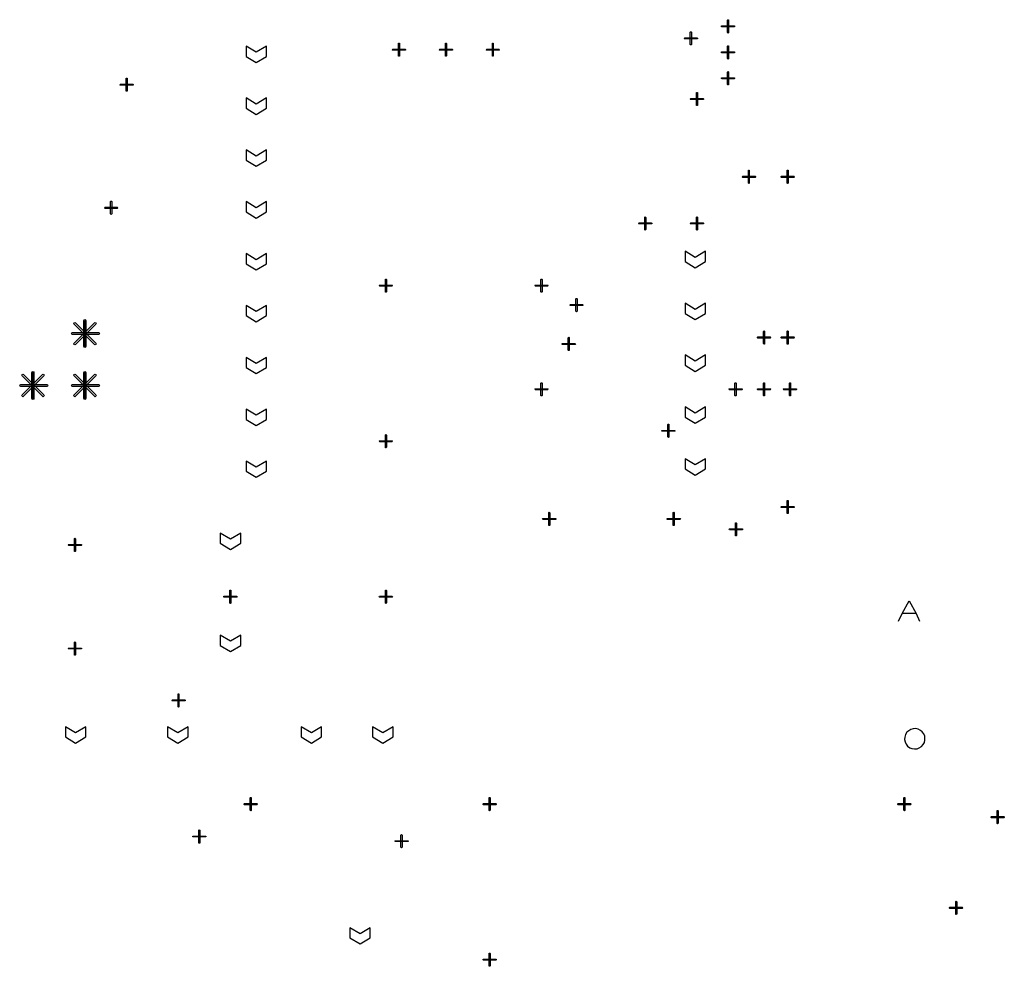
# Model space of a CAD drawing. Extents: x -658 to 530, y -320 to 521.
# Tile 19 of 28: x 100 to 237, y 121 to 252. Entities that reach past the tile are written whole.
import ezdxf

# ---------------------------------------------------------------- set-up
doc = ezdxf.new("R2010")
doc.units = 0
doc.layers.add('1', color=1, linetype='CONTINUOUS')

msp = doc.modelspace()

# ---------------------------------------------------------------- linework, layer by layer
at = {"layer": '1'}
for p, q in [((197.43, 251.53), (197.45, 251.58)), ((197.45, 251.48), (197.43, 251.53)), ((197.45, 251.58), (197.5, 251.6)), ((197.5, 251.45), (197.45, 251.48)), ((197.5, 251.6), (199.2, 251.6)), ((199.2, 251.45), (197.5, 251.45)), ((198.28, 252.38), (198.3, 252.43)), ((198.28, 250.68), (198.28, 252.38)), ((198.3, 252.43), (198.35, 252.45)), ((198.35, 252.45), (198.4, 252.43)), ((198.4, 252.43), (198.4, 252.38)), ((198.4, 252.38), (198.4, 250.68)), ((199.2, 251.6), (199.25, 251.58)), ((199.25, 251.48), (199.2, 251.45)), ((199.25, 251.58), (199.25, 251.53)), ((199.25, 251.53), (199.25, 251.48)), ((192.25, 249.85), (192.28, 249.9)), ((192.28, 249.8), (192.25, 249.85)), ((192.28, 249.9), (192.33, 249.93)), ((192.33, 249.78), (192.28, 249.8)), ((192.33, 249.93), (194.03, 249.93)), ((194.03, 249.78), (192.33, 249.78)), ((193.1, 250.7), (193.13, 250.75)), ((193.1, 249), (193.1, 250.7)), ((193.13, 250.75), (193.18, 250.78)), ((193.18, 250.78), (193.23, 250.75)), ((193.23, 250.75), (193.25, 250.7)), ((193.25, 250.7), (193.25, 249)), ((194.03, 249.93), (194.08, 249.9)), ((194.08, 249.8), (194.03, 249.78)), ((194.08, 249.9), (194.1, 249.85)), ((194.1, 249.85), (194.08, 249.8)), ((198.3, 250.63), (198.28, 250.68)), ((198.35, 250.6), (198.3, 250.63)), ((198.4, 250.63), (198.35, 250.6)), ((198.4, 250.68), (198.4, 250.63)), ((132.95, 247.93), (131.53, 248.78)), ((131.53, 248.78), (131.53, 247.35)), ((134.35, 248.78), (132.95, 247.93)), ((134.35, 247.35), (134.35, 248.78)), ((152.65, 249.13), (152.68, 249.18)), ((152.65, 247.43), (152.65, 249.13)), ((152.68, 249.18), (152.73, 249.2)), ((152.73, 249.2), (152.78, 249.18)), ((152.78, 249.18), (152.8, 249.13)), ((152.8, 249.13), (152.8, 247.43)), ((159.15, 249.13), (159.18, 249.18)), ((159.15, 247.43), (159.15, 249.13)), ((159.18, 249.18), (159.23, 249.2)), ((159.23, 249.2), (159.28, 249.18)), ((159.28, 249.18), (159.3, 249.13)), ((159.3, 249.13), (159.3, 247.43)), ((165.68, 249.18), (165.73, 249.2)), ((165.68, 249.13), (165.68, 249.18)), ((165.68, 247.43), (165.68, 249.13)), ((165.73, 249.2), (165.78, 249.18)), ((165.78, 249.18), (165.8, 249.13)), ((165.8, 249.13), (165.8, 247.43)), ((193.13, 248.95), (193.1, 249)), ((193.18, 248.95), (193.13, 248.95)), ((193.23, 248.95), (193.18, 248.95)), ((193.25, 249), (193.23, 248.95)), ((198.28, 248.78), (198.3, 248.83)), ((198.28, 247.08), (198.28, 248.78)), ((198.3, 248.83), (198.35, 248.85)), ((198.35, 248.85), (198.4, 248.83)), ((198.4, 248.83), (198.4, 248.78)), ((198.4, 248.78), (198.4, 247.08)), ((131.53, 247.35), (132.95, 246.5)), ((132.95, 246.5), (134.35, 247.35)), ((151.8, 248.28), (151.83, 248.33)), ((151.83, 248.23), (151.8, 248.28)), ((151.83, 248.33), (151.88, 248.35)), ((151.88, 248.23), (151.83, 248.23)), ((151.88, 248.35), (153.58, 248.35)), ((153.58, 248.23), (151.88, 248.23)), ((152.68, 247.38), (152.65, 247.43)), ((152.73, 247.38), (152.68, 247.38)), ((152.78, 247.38), (152.73, 247.38)), ((152.8, 247.43), (152.78, 247.38)), ((153.58, 248.35), (153.63, 248.33)), ((153.63, 248.23), (153.58, 248.23)), ((153.63, 248.33), (153.65, 248.28)), ((153.65, 248.28), (153.63, 248.23)), ((158.3, 248.28), (158.33, 248.33)), ((158.33, 248.23), (158.3, 248.28)), ((158.33, 248.33), (158.38, 248.35)), ((158.38, 248.23), (158.33, 248.23)), ((158.38, 248.35), (160.08, 248.35)), ((160.08, 248.23), (158.38, 248.23)), ((159.18, 247.38), (159.15, 247.43)), ((159.23, 247.38), (159.18, 247.38)), ((159.28, 247.38), (159.23, 247.38)), ((159.3, 247.43), (159.28, 247.38)), ((160.08, 248.35), (160.13, 248.33)), ((160.13, 248.23), (160.08, 248.23)), ((160.13, 248.33), (160.15, 248.28)), ((160.15, 248.28), (160.13, 248.23)), ((164.83, 248.28), (164.85, 248.33)), ((164.85, 248.23), (164.83, 248.28)), ((164.85, 248.33), (164.9, 248.35)), ((164.9, 248.23), (164.85, 248.23)), ((164.9, 248.35), (166.58, 248.35)), ((166.58, 248.23), (164.9, 248.23)), ((165.68, 247.38), (165.68, 247.43)), ((165.73, 247.38), (165.68, 247.38)), ((165.78, 247.38), (165.73, 247.38)), ((165.8, 247.43), (165.78, 247.38)), ((166.58, 248.35), (166.63, 248.33)), ((166.63, 248.23), (166.58, 248.23)), ((166.63, 248.33), (166.65, 248.28)), ((166.65, 248.28), (166.63, 248.23)), ((197.43, 247.93), (197.45, 247.98)), ((197.45, 247.88), (197.43, 247.93)), ((197.45, 247.98), (197.5, 248)), ((197.5, 247.85), (197.45, 247.88)), ((197.5, 248), (199.2, 248)), ((199.2, 247.85), (197.5, 247.85)), ((198.3, 247.03), (198.28, 247.08)), ((198.35, 247), (198.3, 247.03)), ((198.4, 247.03), (198.35, 247)), ((198.4, 247.08), (198.4, 247.03)), ((199.2, 248), (199.25, 247.98)), ((199.25, 247.88), (199.2, 247.85)), ((199.25, 247.98), (199.25, 247.93)), ((199.25, 247.93), (199.25, 247.88)), ((114.9, 244.28), (114.93, 244.33)), ((114.93, 244.33), (114.98, 244.35)), ((114.98, 244.35), (115.03, 244.33)), ((115.03, 244.33), (115.05, 244.28)), ((197.43, 244.33), (197.45, 244.38)), ((197.45, 244.28), (197.43, 244.33)), ((197.45, 244.38), (197.5, 244.4)), ((197.5, 244.4), (199.2, 244.4)), ((198.28, 245.18), (198.3, 245.23)), ((198.28, 243.48), (198.28, 245.18)), ((198.3, 245.23), (198.35, 245.25)), ((198.35, 245.25), (198.4, 245.23)), ((198.4, 245.23), (198.4, 245.18)), ((198.4, 245.18), (198.4, 243.48)), ((199.2, 244.4), (199.25, 244.38)), ((199.25, 244.38), (199.25, 244.33)), ((199.25, 244.33), (199.25, 244.28)), ((114.05, 243.43), (114.08, 243.48)), ((114.08, 243.38), (114.05, 243.43)), ((114.08, 243.48), (114.13, 243.5)), ((114.13, 243.38), (114.08, 243.38)), ((114.13, 243.5), (115.83, 243.5)), ((115.83, 243.38), (114.13, 243.38)), ((114.9, 242.58), (114.9, 244.28)), ((115.05, 244.28), (115.05, 242.58)), ((115.83, 243.5), (115.88, 243.48)), ((115.88, 243.38), (115.83, 243.38)), ((115.88, 243.48), (115.9, 243.43)), ((115.9, 243.43), (115.88, 243.38)), ((197.5, 244.25), (197.45, 244.28)), ((199.2, 244.25), (197.5, 244.25)), ((198.3, 243.43), (198.28, 243.48)), ((198.35, 243.43), (198.3, 243.43)), ((198.4, 243.43), (198.35, 243.43)), ((198.4, 243.48), (198.4, 243.43)), ((199.25, 244.28), (199.2, 244.25)), ((114.93, 242.53), (114.9, 242.58)), ((114.98, 242.53), (114.93, 242.53)), ((115.03, 242.53), (114.98, 242.53)), ((115.05, 242.58), (115.03, 242.53)), ((132.95, 240.75), (131.53, 241.6)), ((131.53, 241.6), (131.53, 240.18)), ((134.35, 241.6), (132.95, 240.75)), ((134.35, 240.18), (134.35, 241.6)), ((193.95, 242.3), (193.98, 242.35)), ((193.95, 240.6), (193.95, 242.3)), ((193.98, 242.35), (194.03, 242.38)), ((194.03, 242.38), (194.08, 242.35)), ((194.08, 242.35), (194.1, 242.3)), ((194.1, 242.3), (194.1, 240.6)), ((193.1, 241.45), (193.13, 241.5)), ((193.13, 241.4), (193.1, 241.45)), ((193.13, 241.5), (193.18, 241.53)), ((193.18, 241.4), (193.13, 241.4)), ((193.18, 241.53), (194.88, 241.53)), ((194.88, 241.4), (193.18, 241.4)), ((193.98, 240.55), (193.95, 240.6)), ((194.03, 240.55), (193.98, 240.55)), ((194.08, 240.55), (194.03, 240.55)), ((194.1, 240.6), (194.08, 240.55)), ((194.88, 241.53), (194.93, 241.5)), ((194.93, 241.4), (194.88, 241.4)), ((194.93, 241.5), (194.95, 241.45)), ((194.95, 241.45), (194.93, 241.4)), ((131.53, 240.18), (132.95, 239.33)), ((132.95, 239.33), (134.35, 240.18)), ((132.95, 233.55), (131.53, 234.4)), ((131.53, 234.4), (131.53, 233)), ((134.35, 234.4), (132.95, 233.55)), ((134.35, 233), (134.35, 234.4)), ((131.53, 233), (132.95, 232.15)), ((132.95, 232.15), (134.35, 233)), ((200.3, 230.68), (200.33, 230.73)), ((200.33, 230.63), (200.3, 230.68)), ((200.33, 230.73), (200.38, 230.75)), ((200.38, 230.75), (202.08, 230.75)), ((201.15, 231.53), (201.18, 231.58)), ((201.15, 229.83), (201.15, 231.53)), ((201.18, 231.58), (201.23, 231.6)), ((201.23, 231.6), (201.28, 231.58)), ((201.28, 231.58), (201.28, 231.53)), ((201.28, 231.53), (201.28, 229.83)), ((202.08, 230.75), (202.13, 230.73)), ((202.13, 230.73), (202.13, 230.68)), ((202.13, 230.68), (202.13, 230.63)), ((205.68, 230.68), (205.7, 230.73)), ((205.7, 230.63), (205.68, 230.68)), ((205.7, 230.73), (205.75, 230.75)), ((205.75, 230.75), (207.45, 230.75)), ((206.53, 231.53), (206.55, 231.58)), ((206.53, 229.83), (206.53, 231.53)), ((206.55, 231.58), (206.6, 231.6)), ((206.6, 231.6), (206.65, 231.58)), ((206.65, 231.58), (206.68, 231.53)), ((206.68, 231.53), (206.68, 229.83)), ((207.45, 230.75), (207.5, 230.73)), ((207.5, 230.73), (207.53, 230.68)), ((207.53, 230.68), (207.5, 230.63)), ((200.38, 230.6), (200.33, 230.63)), ((202.08, 230.6), (200.38, 230.6)), ((201.18, 229.78), (201.15, 229.83)), ((201.23, 229.75), (201.18, 229.78)), ((201.28, 229.78), (201.23, 229.75)), ((201.28, 229.83), (201.28, 229.78)), ((202.13, 230.63), (202.08, 230.6)), ((205.75, 230.6), (205.7, 230.63)), ((207.45, 230.6), (205.75, 230.6)), ((206.55, 229.78), (206.53, 229.83)), ((206.6, 229.75), (206.55, 229.78)), ((206.65, 229.78), (206.6, 229.75)), ((206.68, 229.83), (206.65, 229.78)), ((207.5, 230.63), (207.45, 230.6)), ((112.75, 227.23), (112.78, 227.28)), ((112.75, 225.53), (112.75, 227.23)), ((112.78, 227.28), (112.83, 227.28)), ((112.83, 227.28), (112.88, 227.28)), ((112.88, 227.28), (112.9, 227.23)), ((112.9, 227.23), (112.9, 225.53)), ((132.95, 226.38), (131.53, 227.23)), ((131.53, 227.23), (131.53, 225.8)), ((134.35, 227.23), (132.95, 226.38)), ((134.35, 225.8), (134.35, 227.23)), ((111.9, 226.38), (111.93, 226.43)), ((111.93, 226.33), (111.9, 226.38)), ((111.93, 226.43), (111.98, 226.45)), ((111.98, 226.3), (111.93, 226.33)), ((111.98, 226.45), (113.68, 226.45)), ((113.68, 226.3), (111.98, 226.3)), ((112.78, 225.48), (112.75, 225.53)), ((112.83, 225.45), (112.78, 225.48)), ((112.88, 225.48), (112.83, 225.45)), ((112.9, 225.53), (112.88, 225.48)), ((113.68, 226.45), (113.73, 226.43)), ((113.73, 226.33), (113.68, 226.3)), ((113.73, 226.43), (113.75, 226.38)), ((113.75, 226.38), (113.73, 226.33)), ((131.53, 225.8), (132.95, 224.95)), ((132.95, 224.95), (134.35, 225.8)), ((185.93, 224.2), (185.95, 224.25)), ((185.95, 224.15), (185.93, 224.2)), ((185.95, 224.25), (186, 224.28)), ((186, 224.15), (185.95, 224.15)), ((186, 224.28), (187.7, 224.28)), ((187.7, 224.15), (186, 224.15)), ((186.78, 225.05), (186.8, 225.1)), ((186.78, 223.38), (186.78, 225.05)), ((186.8, 225.1), (186.85, 225.13)), ((186.85, 225.13), (186.9, 225.1)), ((186.9, 225.1), (186.93, 225.05)), ((186.93, 225.05), (186.93, 223.38)), ((187.7, 224.28), (187.75, 224.25)), ((187.75, 224.15), (187.7, 224.15)), ((187.75, 224.25), (187.75, 224.2)), ((187.75, 224.2), (187.75, 224.15)), ((193.1, 224.2), (193.13, 224.25)), ((193.13, 224.15), (193.1, 224.2)), ((193.13, 224.25), (193.18, 224.28)), ((193.18, 224.15), (193.13, 224.15)), ((193.18, 224.28), (194.88, 224.28)), ((194.88, 224.15), (193.18, 224.15)), ((193.95, 225.05), (193.98, 225.1)), ((193.95, 223.38), (193.95, 225.05)), ((193.98, 225.1), (194.03, 225.13)), ((194.03, 225.13), (194.08, 225.1)), ((194.08, 225.1), (194.1, 225.05)), ((194.1, 225.05), (194.1, 223.38)), ((194.88, 224.28), (194.93, 224.25)), ((194.93, 224.15), (194.88, 224.15)), ((194.93, 224.25), (194.95, 224.2)), ((194.95, 224.2), (194.93, 224.15)), ((186.8, 223.33), (186.78, 223.38)), ((186.85, 223.3), (186.8, 223.33)), ((186.9, 223.33), (186.85, 223.3)), ((186.93, 223.38), (186.9, 223.33)), ((193.98, 223.33), (193.95, 223.38)), ((194.03, 223.3), (193.98, 223.33)), ((194.08, 223.33), (194.03, 223.3)), ((194.1, 223.38), (194.08, 223.33)), ((132.95, 219.18), (131.53, 220.03)), ((131.53, 220.03), (131.53, 218.63)), ((134.35, 220.03), (132.95, 219.18)), ((134.35, 218.63), (134.35, 220.03)), ((193.8, 219.5), (192.4, 220.35)), ((192.4, 220.35), (192.4, 218.93)), ((195.23, 220.35), (193.8, 219.5)), ((195.23, 218.93), (195.23, 220.35)), ((131.53, 218.63), (132.95, 217.78)), ((132.95, 217.78), (134.35, 218.63)), ((192.4, 218.93), (193.8, 218.08)), ((193.8, 218.08), (195.23, 218.93)), ((150, 215.6), (150.03, 215.65)), ((150.03, 215.65), (150.08, 215.65)), ((150.08, 215.65), (151.75, 215.65)), ((150.85, 216.48), (150.9, 216.5)), ((150.85, 216.43), (150.85, 216.48)), ((150.85, 214.75), (150.85, 216.43)), ((150.9, 216.5), (150.95, 216.48)), ((150.95, 216.48), (150.98, 216.43)), ((150.98, 216.43), (150.98, 214.75)), ((151.75, 215.65), (151.8, 215.65)), ((151.8, 215.65), (151.83, 215.6)), ((171.55, 215.6), (171.58, 215.65)), ((171.58, 215.65), (171.63, 215.65)), ((171.63, 215.65), (173.33, 215.65)), ((172.4, 216.43), (172.43, 216.48)), ((172.4, 214.75), (172.4, 216.43)), ((172.43, 216.48), (172.48, 216.5)), ((172.48, 216.5), (172.53, 216.48)), ((172.53, 216.48), (172.55, 216.43)), ((172.55, 216.43), (172.55, 214.75)), ((173.33, 215.65), (173.38, 215.65)), ((173.38, 215.65), (173.4, 215.6)), ((150.03, 215.55), (150, 215.6)), ((150.08, 215.53), (150.03, 215.55)), ((151.75, 215.53), (150.08, 215.53)), ((150.85, 214.7), (150.85, 214.75)), ((150.9, 214.68), (150.85, 214.7)), ((150.95, 214.7), (150.9, 214.68)), ((150.98, 214.75), (150.95, 214.7)), ((151.8, 215.55), (151.75, 215.53)), ((151.83, 215.6), (151.8, 215.55)), ((171.58, 215.55), (171.55, 215.6)), ((171.63, 215.53), (171.58, 215.55)), ((173.33, 215.53), (171.63, 215.53)), ((172.43, 214.7), (172.4, 214.75)), ((172.48, 214.68), (172.43, 214.7)), ((172.53, 214.7), (172.48, 214.68)), ((172.55, 214.75), (172.53, 214.7)), ((173.38, 215.55), (173.33, 215.53)), ((173.4, 215.6), (173.38, 215.55)), ((176.4, 212.9), (176.43, 212.95)), ((176.43, 212.95), (176.48, 212.98)), ((176.48, 212.98), (178.18, 212.98)), ((177.25, 213.75), (177.28, 213.8)), ((177.25, 212.05), (177.25, 213.75)), ((177.28, 213.8), (177.33, 213.83)), ((177.33, 213.83), (177.38, 213.8)), ((177.38, 213.8), (177.4, 213.75)), ((177.4, 213.75), (177.4, 212.05)), ((178.18, 212.98), (178.23, 212.95)), ((178.23, 212.95), (178.25, 212.9)), ((193.8, 212.3), (192.4, 213.15)), ((192.4, 213.15), (192.4, 211.75)), ((195.23, 213.15), (193.8, 212.3)), ((195.23, 211.75), (195.23, 213.15)), ((132.95, 212), (131.53, 212.85)), ((131.53, 212.85), (131.53, 211.43)), ((134.35, 212.85), (132.95, 212)), ((134.35, 211.43), (134.35, 212.85)), ((176.43, 212.85), (176.4, 212.9)), ((176.48, 212.83), (176.43, 212.85)), ((178.18, 212.83), (176.48, 212.83)), ((177.28, 212), (177.25, 212.05)), ((177.33, 211.98), (177.28, 212)), ((177.38, 212), (177.33, 211.98)), ((177.4, 212.05), (177.38, 212)), ((178.23, 212.85), (178.18, 212.83)), ((178.25, 212.9), (178.23, 212.85)), ((192.4, 211.75), (193.8, 210.9)), ((193.8, 210.9), (195.23, 211.75)), ((107.63, 210.35), (107.68, 210.45)), ((107.68, 210.25), (107.63, 210.35)), ((107.68, 210.45), (107.78, 210.5)), ((107.68, 207.63), (110.5, 210.45)), ((110.5, 207.43), (107.68, 210.25)), ((107.78, 210.5), (107.88, 210.45)), ((107.88, 210.45), (110.7, 207.63)), ((110.7, 210.25), (107.88, 207.43)), ((109.05, 210.73), (109.08, 210.83)), ((109.05, 207.15), (109.05, 210.73)), ((109.08, 210.83), (109.18, 210.88)), ((109.18, 210.88), (109.28, 210.83)), ((109.18, 207.15), (109.18, 210.73)), ((109.18, 207.15), (109.18, 210.73)), ((109.18, 207.15), (109.18, 210.73)), ((109.28, 210.83), (109.33, 210.73)), ((109.33, 210.73), (109.33, 207.15)), ((110.5, 210.45), (110.6, 210.5)), ((110.6, 210.5), (110.7, 210.45)), ((110.7, 210.45), (110.73, 210.35)), ((110.73, 210.35), (110.7, 210.25)), ((131.53, 211.43), (132.95, 210.58)), ((132.95, 210.58), (134.35, 211.43)), ((107.35, 208.95), (107.38, 209.05)), ((107.38, 208.85), (107.35, 208.95)), ((107.38, 209.05), (107.48, 209.08)), ((107.48, 208.8), (107.38, 208.85)), ((107.48, 209.08), (111.08, 209.08)), ((111.08, 209.08), (111.18, 209.05)), ((111.18, 208.85), (111.08, 208.8)), ((111.18, 209.05), (111.23, 208.95)), ((111.23, 208.95), (111.18, 208.85)), ((203.25, 209.25), (203.28, 209.3)), ((203.25, 207.55), (203.25, 209.25)), ((203.28, 209.3), (203.33, 209.33)), ((203.33, 209.33), (203.38, 209.3)), ((203.38, 209.3), (203.4, 209.25)), ((203.4, 209.25), (203.4, 207.55)), ((206.53, 209.25), (206.55, 209.3)), ((206.53, 207.55), (206.53, 209.25)), ((206.55, 209.3), (206.6, 209.33)), ((206.6, 209.33), (206.65, 209.3)), ((206.65, 209.3), (206.68, 209.25)), ((206.68, 209.25), (206.68, 207.55)), ((111.08, 208.8), (107.48, 208.8)), ((107.63, 207.53), (107.68, 207.63)), ((107.68, 207.43), (107.63, 207.53)), ((110.7, 207.63), (110.73, 207.53)), ((110.73, 207.53), (110.7, 207.43)), ((175.33, 207.5), (175.35, 207.55)), ((175.35, 207.45), (175.33, 207.5)), ((175.35, 207.55), (175.4, 207.58)), ((175.4, 207.43), (175.35, 207.45)), ((175.4, 207.58), (177.1, 207.58)), ((176.18, 208.35), (176.2, 208.4)), ((176.18, 206.65), (176.18, 208.35)), ((176.2, 208.4), (176.25, 208.43)), ((176.25, 208.43), (176.3, 208.4)), ((176.3, 208.4), (176.33, 208.35)), ((176.33, 208.35), (176.33, 206.65)), ((177.1, 207.58), (177.15, 207.55)), ((177.15, 207.45), (177.1, 207.43)), ((177.15, 207.55), (177.18, 207.5)), ((177.18, 207.5), (177.15, 207.45)), ((202.4, 208.4), (202.43, 208.45)), ((202.43, 208.35), (202.4, 208.4)), ((202.43, 208.45), (202.48, 208.48)), ((202.48, 208.33), (202.43, 208.35)), ((202.48, 208.48), (204.18, 208.48)), ((204.18, 208.33), (202.48, 208.33)), ((203.28, 207.5), (203.25, 207.55)), ((203.33, 207.48), (203.28, 207.5)), ((203.38, 207.5), (203.33, 207.48)), ((203.4, 207.55), (203.38, 207.5)), ((204.18, 208.48), (204.23, 208.45)), ((204.23, 208.35), (204.18, 208.33)), ((204.23, 208.45), (204.25, 208.4)), ((204.25, 208.4), (204.23, 208.35)), ((205.68, 208.4), (205.7, 208.45)), ((205.7, 208.35), (205.68, 208.4)), ((205.7, 208.45), (205.75, 208.48)), ((205.75, 208.33), (205.7, 208.35)), ((205.75, 208.48), (207.45, 208.48)), ((207.45, 208.33), (205.75, 208.33)), ((206.55, 207.5), (206.53, 207.55)), ((206.6, 207.48), (206.55, 207.5)), ((206.65, 207.5), (206.6, 207.48)), ((206.68, 207.55), (206.65, 207.5)), ((207.45, 208.48), (207.5, 208.45)), ((207.5, 208.35), (207.45, 208.33)), ((207.5, 208.45), (207.53, 208.4)), ((207.53, 208.4), (207.5, 208.35)), ((107.78, 207.38), (107.68, 207.43)), ((107.88, 207.43), (107.78, 207.38)), ((109.08, 207.05), (109.05, 207.15)), ((109.18, 207), (109.08, 207.05)), ((109.28, 207.05), (109.18, 207)), ((109.33, 207.15), (109.28, 207.05)), ((110.6, 207.38), (110.5, 207.43)), ((110.7, 207.43), (110.6, 207.38)), ((177.1, 207.43), (175.4, 207.43)), ((176.2, 206.6), (176.18, 206.65)), ((176.25, 206.58), (176.2, 206.6)), ((176.3, 206.6), (176.25, 206.58)), ((176.33, 206.65), (176.3, 206.6)), ((132.95, 204.8), (131.53, 205.65)), ((131.53, 205.65), (131.53, 204.25)), ((134.35, 205.65), (132.95, 204.8)), ((134.35, 204.25), (134.35, 205.65)), ((193.8, 205.13), (192.4, 205.98)), ((192.4, 205.98), (192.4, 204.55)), ((195.23, 205.98), (193.8, 205.13)), ((195.23, 204.55), (195.23, 205.98)), ((101.85, 203.55), (101.9, 203.65)), ((101.85, 199.95), (101.85, 203.55)), ((101.9, 203.65), (102, 203.7)), ((102, 203.7), (102.1, 203.65)), ((102, 199.95), (102, 203.55)), ((102, 199.95), (102, 203.55)), ((102, 199.95), (102, 203.55)), ((102.1, 203.65), (102.13, 203.55)), ((102.13, 203.55), (102.13, 199.95)), ((109.05, 203.55), (109.08, 203.65)), ((109.05, 199.95), (109.05, 203.55)), ((109.08, 203.65), (109.18, 203.7)), ((109.18, 203.7), (109.28, 203.65)), ((109.18, 199.95), (109.18, 203.55)), ((109.18, 199.95), (109.18, 203.55)), ((109.18, 199.95), (109.18, 203.55)), ((109.28, 203.65), (109.33, 203.55)), ((109.33, 203.55), (109.33, 199.95)), ((131.53, 204.25), (132.95, 203.4)), ((132.95, 203.4), (134.35, 204.25)), ((192.4, 204.55), (193.8, 203.7)), ((193.8, 203.7), (195.23, 204.55)), ((100.45, 203.18), (100.48, 203.28)), ((100.48, 203.08), (100.45, 203.18)), ((100.48, 203.28), (100.58, 203.3)), ((100.48, 200.45), (103.3, 203.28)), ((103.3, 200.25), (100.48, 203.08)), ((100.58, 203.3), (100.68, 203.28)), ((100.68, 203.28), (103.5, 200.45)), ((103.5, 203.07), (100.68, 200.25)), ((103.3, 203.28), (103.4, 203.3)), ((103.4, 203.3), (103.5, 203.28)), ((103.5, 203.28), (103.55, 203.18)), ((103.55, 203.18), (103.5, 203.07)), ((107.63, 203.18), (107.68, 203.28)), ((107.68, 203.08), (107.63, 203.18)), ((107.68, 203.28), (107.78, 203.3)), ((107.68, 200.45), (110.5, 203.28)), ((110.5, 200.25), (107.68, 203.08)), ((107.78, 203.3), (107.88, 203.28)), ((107.88, 203.28), (110.7, 200.45)), ((110.7, 203.07), (107.88, 200.25)), ((110.5, 203.28), (110.6, 203.3)), ((110.6, 203.3), (110.7, 203.28)), ((110.7, 203.28), (110.73, 203.18)), ((110.73, 203.18), (110.7, 203.07)), ((172.4, 202.08), (172.43, 202.13)), ((172.4, 200.38), (172.4, 202.08)), ((172.43, 202.13), (172.48, 202.13)), ((172.48, 202.13), (172.53, 202.13)), ((172.53, 202.13), (172.55, 202.08)), ((172.55, 202.08), (172.55, 200.38)), ((199.3, 202.08), (199.33, 202.13)), ((199.3, 200.38), (199.3, 202.08)), ((199.33, 202.13), (199.38, 202.13)), ((199.38, 202.13), (199.43, 202.13)), ((199.43, 202.13), (199.45, 202.08)), ((199.45, 202.08), (199.45, 200.38)), ((203.25, 202.08), (203.28, 202.13)), ((203.25, 200.38), (203.25, 202.08)), ((203.28, 202.13), (203.33, 202.13)), ((203.33, 202.13), (203.38, 202.13)), ((203.38, 202.13), (203.4, 202.08)), ((203.4, 202.08), (203.4, 200.38)), ((206.85, 202.08), (206.88, 202.13)), ((206.85, 200.38), (206.85, 202.08)), ((206.88, 202.13), (206.93, 202.13)), ((206.93, 202.13), (206.98, 202.13)), ((206.98, 202.13), (206.98, 202.08)), ((206.98, 202.08), (206.98, 200.38)), ((100.15, 201.75), (100.2, 201.85)), ((100.2, 201.65), (100.15, 201.75)), ((100.2, 201.85), (100.3, 201.9)), ((100.3, 201.6), (100.2, 201.65)), ((100.3, 201.9), (103.9, 201.9)), ((103.9, 201.6), (100.3, 201.6)), ((103.9, 201.9), (104, 201.85)), ((104, 201.65), (103.9, 201.6)), ((104, 201.85), (104.03, 201.75)), ((104.03, 201.75), (104, 201.65)), ((107.35, 201.75), (107.38, 201.85)), ((107.38, 201.65), (107.35, 201.75)), ((107.38, 201.85), (107.48, 201.9)), ((107.48, 201.6), (107.38, 201.65)), ((107.48, 201.9), (111.08, 201.9)), ((111.08, 201.6), (107.48, 201.6)), ((111.08, 201.9), (111.18, 201.85)), ((111.18, 201.65), (111.08, 201.6)), ((111.18, 201.85), (111.23, 201.75)), ((111.23, 201.75), (111.18, 201.65)), ((171.55, 201.23), (171.58, 201.28)), ((171.58, 201.18), (171.55, 201.23)), ((171.58, 201.28), (171.63, 201.28)), ((171.63, 201.15), (171.58, 201.18)), ((171.63, 201.28), (173.33, 201.28)), ((173.33, 201.15), (171.63, 201.15)), ((173.33, 201.28), (173.38, 201.28)), ((173.38, 201.18), (173.33, 201.15)), ((173.38, 201.28), (173.4, 201.23)), ((173.4, 201.23), (173.38, 201.18)), ((198.45, 201.23), (198.48, 201.28)), ((198.48, 201.18), (198.45, 201.23)), ((198.48, 201.28), (198.53, 201.28)), ((198.53, 201.15), (198.48, 201.18)), ((198.53, 201.28), (200.23, 201.28)), ((200.23, 201.15), (198.53, 201.15)), ((200.23, 201.28), (200.28, 201.28)), ((200.28, 201.18), (200.23, 201.15)), ((200.28, 201.28), (200.3, 201.23)), ((200.3, 201.23), (200.28, 201.18)), ((202.4, 201.23), (202.43, 201.28)), ((202.43, 201.18), (202.4, 201.23)), ((202.43, 201.28), (202.48, 201.28)), ((202.48, 201.15), (202.43, 201.18)), ((202.48, 201.28), (204.18, 201.28)), ((204.18, 201.15), (202.48, 201.15)), ((204.18, 201.28), (204.23, 201.28)), ((204.23, 201.18), (204.18, 201.15)), ((204.23, 201.28), (204.25, 201.23)), ((204.25, 201.23), (204.23, 201.18)), ((206, 201.23), (206.03, 201.28)), ((206.03, 201.18), (206, 201.23)), ((206.03, 201.28), (206.08, 201.28)), ((206.08, 201.15), (206.03, 201.18)), ((206.08, 201.28), (207.78, 201.28)), ((207.78, 201.15), (206.08, 201.15)), ((207.78, 201.28), (207.83, 201.28)), ((207.83, 201.18), (207.78, 201.15)), ((207.83, 201.28), (207.83, 201.23)), ((207.83, 201.23), (207.83, 201.18)), ((100.45, 200.35), (100.48, 200.45)), ((100.48, 200.25), (100.45, 200.35)), ((100.58, 200.2), (100.48, 200.25)), ((100.68, 200.25), (100.58, 200.2)), ((101.9, 199.85), (101.85, 199.95)), ((102, 199.83), (101.9, 199.85)), ((102.1, 199.85), (102, 199.83)), ((102.13, 199.95), (102.1, 199.85)), ((103.4, 200.2), (103.3, 200.25)), ((103.5, 200.25), (103.4, 200.2)), ((103.5, 200.45), (103.55, 200.35)), ((103.55, 200.35), (103.5, 200.25)), ((107.63, 200.35), (107.68, 200.45)), ((107.68, 200.25), (107.63, 200.35)), ((107.78, 200.2), (107.68, 200.25)), ((107.88, 200.25), (107.78, 200.2)), ((109.08, 199.85), (109.05, 199.95)), ((109.18, 199.83), (109.08, 199.85)), ((109.28, 199.85), (109.18, 199.83)), ((109.33, 199.95), (109.28, 199.85)), ((110.6, 200.2), (110.5, 200.25)), ((110.7, 200.25), (110.6, 200.2)), ((110.7, 200.45), (110.73, 200.35)), ((110.73, 200.35), (110.7, 200.25)), ((172.43, 200.33), (172.4, 200.38)), ((172.48, 200.3), (172.43, 200.33)), ((172.53, 200.33), (172.48, 200.3)), ((172.55, 200.38), (172.53, 200.33)), ((199.33, 200.33), (199.3, 200.38)), ((199.38, 200.3), (199.33, 200.33)), ((199.43, 200.33), (199.38, 200.3)), ((199.45, 200.38), (199.43, 200.33)), ((203.28, 200.33), (203.25, 200.38)), ((203.33, 200.3), (203.28, 200.33)), ((203.38, 200.33), (203.33, 200.3)), ((203.4, 200.38), (203.38, 200.33)), ((206.88, 200.33), (206.85, 200.38)), ((206.93, 200.3), (206.88, 200.33)), ((206.98, 200.33), (206.93, 200.3)), ((206.98, 200.38), (206.98, 200.33)), ((132.95, 197.63), (131.53, 198.48)), ((131.53, 198.48), (131.53, 197.05)), ((134.35, 198.48), (132.95, 197.63)), ((134.35, 197.05), (134.35, 198.48)), ((193.8, 197.93), (192.4, 198.78)), ((192.4, 198.78), (192.4, 197.38)), ((195.23, 198.78), (193.8, 197.93)), ((195.23, 197.38), (195.23, 198.78)), ((131.53, 197.05), (132.95, 196.2)), ((132.95, 196.2), (134.35, 197.05)), ((192.4, 197.38), (193.8, 196.53)), ((193.8, 196.53), (195.23, 197.38)), ((189.15, 195.48), (189.18, 195.53)), ((189.18, 195.43), (189.15, 195.48)), ((189.18, 195.53), (189.23, 195.53)), ((189.23, 195.4), (189.18, 195.43)), ((189.23, 195.53), (190.93, 195.53)), ((190.93, 195.4), (189.23, 195.4)), ((190, 196.33), (190.03, 196.38)), ((190, 194.63), (190, 196.33)), ((190.03, 196.38), (190.08, 196.38)), ((190.08, 196.38), (190.13, 196.38)), ((190.13, 196.38), (190.15, 196.33)), ((190.15, 196.33), (190.15, 194.63)), ((190.93, 195.53), (190.98, 195.53)), ((190.98, 195.43), (190.93, 195.4)), ((190.98, 195.53), (191, 195.48)), ((191, 195.48), (190.98, 195.43)), ((150, 194.03), (150.03, 194.08)), ((150.03, 193.98), (150, 194.03)), ((150.03, 194.08), (150.08, 194.1)), ((150.08, 193.95), (150.03, 193.98)), ((150.08, 194.1), (151.75, 194.1)), ((151.75, 193.95), (150.08, 193.95)), ((150.85, 194.93), (150.9, 194.95)), ((150.85, 194.88), (150.85, 194.93)), ((150.85, 193.18), (150.85, 194.88)), ((150.9, 194.95), (150.95, 194.93)), ((150.95, 194.93), (150.98, 194.88)), ((150.98, 194.88), (150.98, 193.18)), ((151.75, 194.1), (151.8, 194.08)), ((151.8, 193.98), (151.75, 193.95)), ((151.8, 194.08), (151.83, 194.03)), ((151.83, 194.03), (151.8, 193.98)), ((190.03, 194.58), (190, 194.63)), ((190.08, 194.55), (190.03, 194.58)), ((190.13, 194.58), (190.08, 194.55)), ((190.15, 194.63), (190.13, 194.58)), ((150.85, 193.13), (150.85, 193.18)), ((150.9, 193.1), (150.85, 193.13)), ((150.95, 193.13), (150.9, 193.1)), ((150.98, 193.18), (150.95, 193.13)), ((132.95, 190.43), (131.53, 191.28)), ((131.53, 191.28), (131.53, 189.88)), ((134.35, 191.28), (132.95, 190.43)), ((134.35, 189.88), (134.35, 191.28)), ((193.8, 190.75), (192.4, 191.6)), ((192.4, 191.6), (192.4, 190.18)), ((195.23, 191.6), (193.8, 190.75)), ((195.23, 190.18), (195.23, 191.6)), ((131.53, 189.88), (132.95, 189.03)), ((132.95, 189.03), (134.35, 189.88)), ((192.4, 190.18), (193.8, 189.33)), ((193.8, 189.33), (195.23, 190.18)), ((206.53, 185.75), (206.55, 185.8)), ((206.53, 184.08), (206.53, 185.75)), ((206.55, 185.8), (206.6, 185.83)), ((206.6, 185.83), (206.65, 185.8)), ((206.65, 185.8), (206.68, 185.75)), ((206.68, 185.75), (206.68, 184.08)), ((205.68, 184.9), (205.7, 184.95)), ((205.7, 184.85), (205.68, 184.9)), ((205.7, 184.95), (205.75, 184.98)), ((205.75, 184.85), (205.7, 184.85)), ((205.75, 184.98), (207.45, 184.98)), ((207.45, 184.85), (205.75, 184.85)), ((207.45, 184.98), (207.5, 184.95)), ((207.5, 184.85), (207.45, 184.85)), ((207.5, 184.95), (207.53, 184.9)), ((207.53, 184.9), (207.5, 184.85)), ((172.63, 183.25), (172.65, 183.3)), ((172.65, 183.2), (172.63, 183.25)), ((172.65, 183.3), (172.7, 183.33)), ((172.7, 183.18), (172.65, 183.2)), ((172.7, 183.33), (174.4, 183.33)), ((174.4, 183.18), (172.7, 183.18)), ((173.48, 184.1), (173.5, 184.15)), ((173.48, 182.4), (173.48, 184.1)), ((173.5, 184.15), (173.55, 184.18)), ((173.55, 184.18), (173.6, 184.15)), ((173.6, 184.15), (173.63, 184.1)), ((173.63, 184.1), (173.63, 182.4)), ((174.4, 183.33), (174.45, 183.3)), ((174.45, 183.2), (174.4, 183.18)), ((174.45, 183.3), (174.48, 183.25)), ((174.48, 183.25), (174.45, 183.2)), ((189.88, 183.25), (189.9, 183.3)), ((189.9, 183.2), (189.88, 183.25)), ((189.9, 183.3), (189.95, 183.33)), ((189.95, 183.18), (189.9, 183.2)), ((189.95, 183.33), (191.65, 183.33)), ((191.65, 183.18), (189.95, 183.18)), ((190.73, 184.1), (190.75, 184.15)), ((190.73, 182.4), (190.73, 184.1)), ((190.75, 184.15), (190.8, 184.18)), ((190.8, 184.18), (190.85, 184.15)), ((190.85, 184.15), (190.88, 184.1)), ((190.88, 184.1), (190.88, 182.4)), ((191.65, 183.33), (191.7, 183.3)), ((191.7, 183.2), (191.65, 183.18)), ((191.7, 183.3), (191.73, 183.25)), ((191.73, 183.25), (191.7, 183.2)), ((206.55, 184.03), (206.53, 184.08)), ((206.6, 184), (206.55, 184.03)), ((206.65, 184.03), (206.6, 184)), ((206.68, 184.08), (206.65, 184.03)), ((173.5, 182.35), (173.48, 182.4)), ((173.55, 182.33), (173.5, 182.35)), ((173.6, 182.35), (173.55, 182.33)), ((173.63, 182.4), (173.6, 182.35)), ((190.75, 182.35), (190.73, 182.4)), ((190.8, 182.33), (190.75, 182.35)), ((190.85, 182.35), (190.8, 182.33)), ((190.88, 182.4), (190.85, 182.35)), ((198.5, 181.83), (198.53, 181.88)), ((198.53, 181.75), (198.5, 181.83)), ((198.53, 181.88), (198.58, 181.88)), ((198.58, 181.75), (198.53, 181.75)), ((198.58, 181.88), (200.28, 181.88)), ((200.28, 181.75), (198.58, 181.75)), ((199.35, 182.65), (199.38, 182.7)), ((199.35, 180.98), (199.35, 182.65)), ((199.38, 182.7), (199.43, 182.73)), ((199.43, 182.73), (199.48, 182.7)), ((199.48, 182.7), (199.5, 182.65)), ((199.5, 182.65), (199.5, 180.98)), ((200.28, 181.88), (200.33, 181.88)), ((200.33, 181.75), (200.28, 181.75)), ((200.33, 181.88), (200.35, 181.83)), ((200.35, 181.83), (200.33, 181.75)), ((107.73, 180.5), (107.75, 180.55)), ((107.73, 178.8), (107.73, 180.5)), ((107.75, 180.55), (107.8, 180.58)), ((107.8, 180.58), (107.85, 180.55)), ((107.85, 180.55), (107.88, 180.5)), ((107.88, 180.5), (107.88, 178.8)), ((129.35, 180.45), (127.95, 181.3)), ((127.95, 181.3), (127.95, 179.88)), ((130.78, 181.3), (129.35, 180.45)), ((130.78, 179.88), (130.78, 181.3)), ((199.38, 180.93), (199.35, 180.98)), ((199.43, 180.9), (199.38, 180.93)), ((199.48, 180.93), (199.43, 180.9)), ((199.5, 180.98), (199.48, 180.93)), ((106.88, 179.65), (106.9, 179.7)), ((106.9, 179.6), (106.88, 179.65)), ((106.9, 179.7), (106.95, 179.73)), ((106.95, 179.58), (106.9, 179.6)), ((106.95, 179.73), (108.65, 179.73)), ((108.65, 179.58), (106.95, 179.58)), ((107.75, 178.75), (107.73, 178.8)), ((107.88, 178.8), (107.85, 178.75)), ((108.65, 179.73), (108.7, 179.7)), ((108.7, 179.6), (108.65, 179.58)), ((108.7, 179.7), (108.73, 179.65)), ((108.73, 179.65), (108.7, 179.6)), ((127.95, 179.88), (129.35, 179.03)), ((129.35, 179.03), (130.78, 179.88)), ((107.8, 178.73), (107.75, 178.75)), ((107.85, 178.75), (107.8, 178.73)), ((129.28, 173.33), (129.3, 173.38)), ((129.28, 171.63), (129.28, 173.33)), ((129.3, 173.38), (129.35, 173.4)), ((129.35, 173.4), (129.4, 173.38)), ((129.4, 173.38), (129.43, 173.33)), ((129.43, 173.33), (129.43, 171.63)), ((150.85, 173.38), (150.9, 173.4)), ((150.85, 173.33), (150.85, 173.38)), ((150.85, 171.63), (150.85, 173.33)), ((150.9, 173.4), (150.95, 173.38)), ((150.95, 173.38), (150.98, 173.33)), ((150.98, 173.33), (150.98, 171.63)), ((128.43, 172.48), (128.45, 172.53)), ((128.45, 172.43), (128.43, 172.48)), ((128.45, 172.53), (128.5, 172.55)), ((128.5, 172.4), (128.45, 172.43)), ((128.5, 172.55), (130.2, 172.55)), ((130.2, 172.4), (128.5, 172.4)), ((130.2, 172.55), (130.25, 172.53)), ((130.25, 172.43), (130.2, 172.4)), ((130.25, 172.53), (130.28, 172.48)), ((130.28, 172.48), (130.25, 172.43)), ((150, 172.48), (150.03, 172.53)), ((150.03, 172.43), (150, 172.48)), ((150.03, 172.53), (150.08, 172.55)), ((150.08, 172.4), (150.03, 172.43)), ((150.08, 172.55), (151.75, 172.55)), ((151.75, 172.4), (150.08, 172.4)), ((151.75, 172.55), (151.8, 172.53)), ((151.8, 172.43), (151.75, 172.4)), ((151.8, 172.53), (151.83, 172.48)), ((151.83, 172.48), (151.8, 172.43)), ((129.3, 171.58), (129.28, 171.63)), ((129.35, 171.55), (129.3, 171.58)), ((129.4, 171.58), (129.35, 171.55)), ((129.43, 171.63), (129.4, 171.58)), ((150.85, 171.58), (150.85, 171.63)), ((150.9, 171.55), (150.85, 171.58)), ((150.95, 171.58), (150.9, 171.55)), ((150.98, 171.63), (150.95, 171.58)), ((222.45, 170.13), (223.43, 171.9)), ((223.43, 171.9), (224.4, 170.13)), ((221.98, 169.08), (222.45, 170.13)), ((224.4, 170.13), (222.45, 170.13)), ((224.4, 170.13), (224.88, 169.08)), ((129.35, 166.3), (127.95, 167.15)), ((127.95, 167.15), (127.95, 165.73)), ((130.78, 167.15), (129.35, 166.3)), ((130.78, 165.73), (130.78, 167.15)), ((106.88, 165.28), (106.9, 165.33)), ((106.9, 165.23), (106.88, 165.28)), ((106.9, 165.33), (106.95, 165.35)), ((106.95, 165.23), (106.9, 165.23)), ((106.95, 165.35), (108.65, 165.35)), ((108.65, 165.23), (106.95, 165.23)), ((107.73, 166.13), (107.75, 166.18)), ((107.73, 164.43), (107.73, 166.13)), ((107.75, 166.18), (107.8, 166.2)), ((107.8, 166.2), (107.85, 166.18)), ((107.85, 166.18), (107.88, 166.13)), ((107.88, 166.13), (107.88, 164.43)), ((108.65, 165.35), (108.7, 165.33)), ((108.7, 165.23), (108.65, 165.23)), ((108.7, 165.33), (108.73, 165.28)), ((108.73, 165.28), (108.7, 165.23)), ((127.95, 165.73), (129.35, 164.88)), ((129.35, 164.88), (130.78, 165.73)), ((107.75, 164.38), (107.73, 164.43)), ((107.8, 164.38), (107.75, 164.38)), ((107.85, 164.38), (107.8, 164.38)), ((107.88, 164.43), (107.85, 164.38)), ((122.1, 158.95), (122.13, 159)), ((122.1, 157.25), (122.1, 158.95)), ((122.13, 159), (122.18, 159.03)), ((122.18, 159.03), (122.23, 159)), ((122.23, 159), (122.23, 158.95)), ((122.23, 158.95), (122.23, 157.25)), ((121.25, 158.1), (121.28, 158.15)), ((121.28, 158.05), (121.25, 158.1)), ((121.28, 158.15), (121.33, 158.18)), ((121.33, 158.03), (121.28, 158.05)), ((121.33, 158.18), (123.03, 158.18)), ((123.03, 158.03), (121.33, 158.03)), ((122.13, 157.2), (122.1, 157.25)), ((122.18, 157.18), (122.13, 157.2)), ((122.23, 157.2), (122.18, 157.18)), ((122.23, 157.25), (122.23, 157.2)), ((123.03, 158.18), (123.08, 158.15)), ((123.08, 158.05), (123.03, 158.03)), ((123.08, 158.15), (123.08, 158.1)), ((123.08, 158.1), (123.08, 158.05)), ((107.9, 153.6), (106.5, 154.45)), ((106.5, 154.45), (106.5, 153.05)), ((109.33, 154.45), (107.9, 153.6)), ((109.33, 153.05), (109.33, 154.45)), ((122.05, 153.6), (120.65, 154.45)), ((120.65, 154.45), (120.65, 153.05)), ((123.48, 154.45), (122.05, 153.6)), ((123.48, 153.05), (123.48, 154.45)), ((140.58, 153.6), (139.15, 154.45)), ((139.15, 154.45), (139.15, 153.05)), ((141.98, 154.45), (140.58, 153.6)), ((141.98, 153.05), (141.98, 154.45)), ((150.48, 153.6), (149.05, 154.45)), ((149.05, 154.45), (149.05, 153.05)), ((151.9, 154.45), (150.48, 153.6)), ((151.9, 153.05), (151.9, 154.45)), ((106.5, 153.05), (107.9, 152.2)), ((107.9, 152.2), (109.33, 153.05)), ((120.65, 153.05), (122.05, 152.2)), ((122.05, 152.2), (123.48, 153.05)), ((139.15, 153.05), (140.58, 152.2)), ((140.58, 152.2), (141.98, 153.05)), ((149.05, 153.05), (150.48, 152.2)), ((150.48, 152.2), (151.9, 153.05)), ((222.83, 153.03), (222.8, 152.7)), ((222.93, 153.38), (222.83, 153.03)), ((223.13, 153.68), (222.93, 153.38)), ((223.38, 153.9), (223.13, 153.68)), ((223.68, 154.08), (223.38, 153.9)), ((224, 154.18), (223.68, 154.08)), ((224.35, 154.2), (224, 154.18)), ((224.68, 154.13), (224.35, 154.2)), ((225, 153.95), (224.68, 154.13)), ((225.25, 153.73), (225, 153.95)), ((225.48, 153.45), (225.25, 153.73)), ((225.6, 153.13), (225.48, 153.45)), ((225.63, 152.78), (225.6, 153.13)), ((222.8, 152.7), (222.88, 152.35)), ((222.88, 152.35), (223.03, 152.03)), ((223.03, 152.03), (223.23, 151.75)), ((223.23, 151.75), (223.53, 151.55)), ((223.53, 151.55), (223.83, 151.43)), ((224.53, 151.4), (224.85, 151.53)), ((224.85, 151.53), (225.15, 151.7)), ((225.15, 151.7), (225.38, 151.98)), ((225.38, 151.98), (225.55, 152.28)), ((225.55, 152.28), (225.63, 152.6)), ((225.63, 152.6), (225.63, 152.78)), ((223.83, 151.43), (224.18, 151.38)), ((224.18, 151.38), (224.53, 151.4)), ((131.28, 143.78), (131.33, 143.8)), ((131.28, 143.73), (131.28, 143.78)), ((131.28, 143.68), (131.28, 143.73)), ((131.33, 143.65), (131.28, 143.68)), ((131.33, 143.8), (133.03, 143.8)), ((133.03, 143.65), (131.33, 143.65)), ((132.1, 144.58), (132.13, 144.63)), ((132.1, 142.88), (132.1, 144.58)), ((132.13, 144.63), (132.18, 144.65)), ((132.18, 144.65), (132.23, 144.63)), ((132.23, 144.63), (132.25, 144.58)), ((132.25, 144.58), (132.25, 142.88)), ((133.03, 143.8), (133.08, 143.78)), ((133.08, 143.68), (133.03, 143.65)), ((133.08, 143.78), (133.1, 143.73)), ((133.1, 143.73), (133.08, 143.68)), ((164.38, 143.78), (164.43, 143.8)), ((164.38, 143.73), (164.38, 143.78)), ((164.38, 143.68), (164.38, 143.73)), ((164.43, 143.65), (164.38, 143.68)), ((164.43, 143.8), (166.13, 143.8)), ((166.13, 143.65), (164.43, 143.65)), ((165.23, 144.63), (165.28, 144.65)), ((165.23, 144.58), (165.23, 144.63)), ((165.23, 142.88), (165.23, 144.58)), ((165.28, 144.65), (165.33, 144.63)), ((165.33, 144.63), (165.35, 144.58)), ((165.35, 144.58), (165.35, 142.88)), ((166.13, 143.8), (166.18, 143.78)), ((166.18, 143.68), (166.13, 143.65)), ((166.18, 143.78), (166.2, 143.73)), ((166.2, 143.73), (166.18, 143.68)), ((221.85, 143.73), (221.88, 143.78)), ((221.88, 143.68), (221.85, 143.73)), ((221.88, 143.78), (221.93, 143.8)), ((221.93, 143.65), (221.88, 143.68)), ((221.93, 143.8), (223.63, 143.8)), ((223.63, 143.65), (221.93, 143.65)), ((222.7, 144.58), (222.73, 144.63)), ((222.7, 142.88), (222.7, 144.58)), ((222.73, 144.63), (222.78, 144.65)), ((222.78, 144.65), (222.83, 144.63)), ((222.83, 144.63), (222.85, 144.58)), ((222.85, 144.58), (222.85, 142.88)), ((223.63, 143.8), (223.68, 143.78)), ((223.68, 143.68), (223.63, 143.65)), ((223.68, 143.78), (223.7, 143.73)), ((223.7, 143.73), (223.68, 143.68)), ((132.13, 142.83), (132.1, 142.88)), ((132.18, 142.8), (132.13, 142.83)), ((132.23, 142.83), (132.18, 142.8)), ((132.25, 142.88), (132.23, 142.83)), ((165.23, 142.83), (165.23, 142.88)), ((165.28, 142.8), (165.23, 142.83)), ((165.33, 142.83), (165.28, 142.8)), ((165.35, 142.88), (165.33, 142.83)), ((222.73, 142.83), (222.7, 142.88)), ((222.78, 142.8), (222.73, 142.83)), ((222.83, 142.83), (222.78, 142.8)), ((222.85, 142.88), (222.83, 142.83)), ((234.8, 141.98), (234.85, 142)), ((234.8, 141.93), (234.8, 141.98)), ((234.85, 142), (236.55, 142)), ((235.65, 142.83), (235.7, 142.85)), ((235.65, 142.78), (235.65, 142.83)), ((235.65, 141.08), (235.65, 142.78)), ((235.7, 142.85), (235.75, 142.83)), ((235.75, 142.83), (235.78, 142.78)), ((235.78, 142.78), (235.78, 141.08)), ((236.55, 142), (236.6, 141.98)), ((236.6, 141.98), (236.63, 141.93)), ((234.8, 141.88), (234.8, 141.93)), ((234.85, 141.85), (234.8, 141.88)), ((236.55, 141.85), (234.85, 141.85)), ((235.65, 141.03), (235.65, 141.08)), ((235.7, 141), (235.65, 141.03)), ((235.75, 141.03), (235.7, 141)), ((235.78, 141.08), (235.75, 141.03)), ((236.6, 141.88), (236.55, 141.85)), ((236.63, 141.93), (236.6, 141.88)), ((124.13, 139.23), (124.15, 139.28)), ((124.15, 139.18), (124.13, 139.23)), ((124.15, 139.28), (124.2, 139.3)), ((124.2, 139.3), (125.9, 139.3)), ((124.98, 140.08), (125, 140.13)), ((124.98, 138.38), (124.98, 140.08)), ((125, 140.13), (125.05, 140.15)), ((125.05, 140.15), (125.1, 140.13)), ((125.1, 140.13), (125.1, 140.08)), ((125.1, 140.08), (125.1, 138.38)), ((125.9, 139.3), (125.95, 139.28)), ((125.95, 139.28), (125.95, 139.23)), ((125.95, 139.23), (125.95, 139.18)), ((153, 139.43), (153.03, 139.48)), ((153, 137.75), (153, 139.43)), ((153.03, 139.48), (153.08, 139.5)), ((153.08, 139.5), (153.13, 139.48)), ((153.13, 139.48), (153.15, 139.43)), ((153.15, 139.43), (153.15, 137.75)), ((124.2, 139.18), (124.15, 139.18)), ((125.9, 139.18), (124.2, 139.18)), ((125, 138.33), (124.98, 138.38)), ((125.05, 138.33), (125, 138.33)), ((125.1, 138.33), (125.05, 138.33)), ((125.1, 138.38), (125.1, 138.33)), ((125.95, 139.18), (125.9, 139.18)), ((152.15, 138.58), (152.18, 138.63)), ((152.18, 138.53), (152.15, 138.58)), ((152.18, 138.63), (152.23, 138.65)), ((152.23, 138.53), (152.18, 138.53)), ((152.23, 138.65), (153.93, 138.65)), ((153.93, 138.53), (152.23, 138.53)), ((153.93, 138.65), (153.98, 138.63)), ((153.98, 138.53), (153.93, 138.53)), ((153.98, 138.63), (153.98, 138.58)), ((153.98, 138.58), (153.98, 138.53)), ((153.03, 137.7), (153, 137.75)), ((153.08, 137.68), (153.03, 137.7)), ((153.13, 137.7), (153.08, 137.68)), ((153.15, 137.75), (153.13, 137.7)), ((229.9, 130.25), (229.95, 130.28)), ((229.9, 130.2), (229.9, 130.25)), ((229.9, 128.5), (229.9, 130.2)), ((229.95, 130.28), (230, 130.25)), ((230, 130.25), (230.03, 130.2)), ((230.03, 130.2), (230.03, 128.5)), ((229.05, 129.4), (229.1, 129.43)), ((229.05, 129.35), (229.05, 129.4)), ((229.05, 129.3), (229.05, 129.35)), ((229.1, 129.28), (229.05, 129.3)), ((229.1, 129.43), (230.8, 129.43)), ((230.8, 129.28), (229.1, 129.28)), ((229.9, 128.45), (229.9, 128.5)), ((229.95, 128.43), (229.9, 128.45)), ((230, 128.45), (229.95, 128.43)), ((230.03, 128.5), (230, 128.45)), ((230.8, 129.43), (230.85, 129.4)), ((230.85, 129.3), (230.8, 129.28)), ((230.85, 129.4), (230.88, 129.35)), ((230.88, 129.35), (230.85, 129.3)), ((147.33, 125.75), (145.9, 126.6)), ((145.9, 126.6), (145.9, 125.2)), ((148.73, 126.6), (147.33, 125.75)), ((148.73, 125.2), (148.73, 126.6)), ((145.9, 125.2), (147.33, 124.35)), ((147.33, 124.35), (148.73, 125.2)), ((165.23, 123.03), (165.23, 123.08)), ((165.23, 123.08), (165.28, 123.08)), ((165.23, 121.33), (165.23, 123.03)), ((165.28, 123.08), (165.33, 123.08)), ((165.33, 123.08), (165.35, 123.03)), ((165.35, 123.03), (165.35, 121.33)), ((164.38, 122.18), (164.38, 122.23)), ((164.38, 122.23), (164.43, 122.23)), ((164.38, 122.13), (164.38, 122.18)), ((164.43, 122.1), (164.38, 122.13)), ((164.43, 122.23), (166.13, 122.23)), ((166.13, 122.1), (164.43, 122.1)), ((166.13, 122.23), (166.18, 122.23)), ((166.18, 122.13), (166.13, 122.1)), ((166.18, 122.23), (166.2, 122.18)), ((166.2, 122.18), (166.18, 122.13)), ((165.23, 121.28), (165.23, 121.33)), ((165.28, 121.25), (165.23, 121.28)), ((165.33, 121.28), (165.28, 121.25)), ((165.35, 121.33), (165.33, 121.28))]:
    msp.add_line(p, q, dxfattribs=at)

doc.saveas('drawing.dxf')
